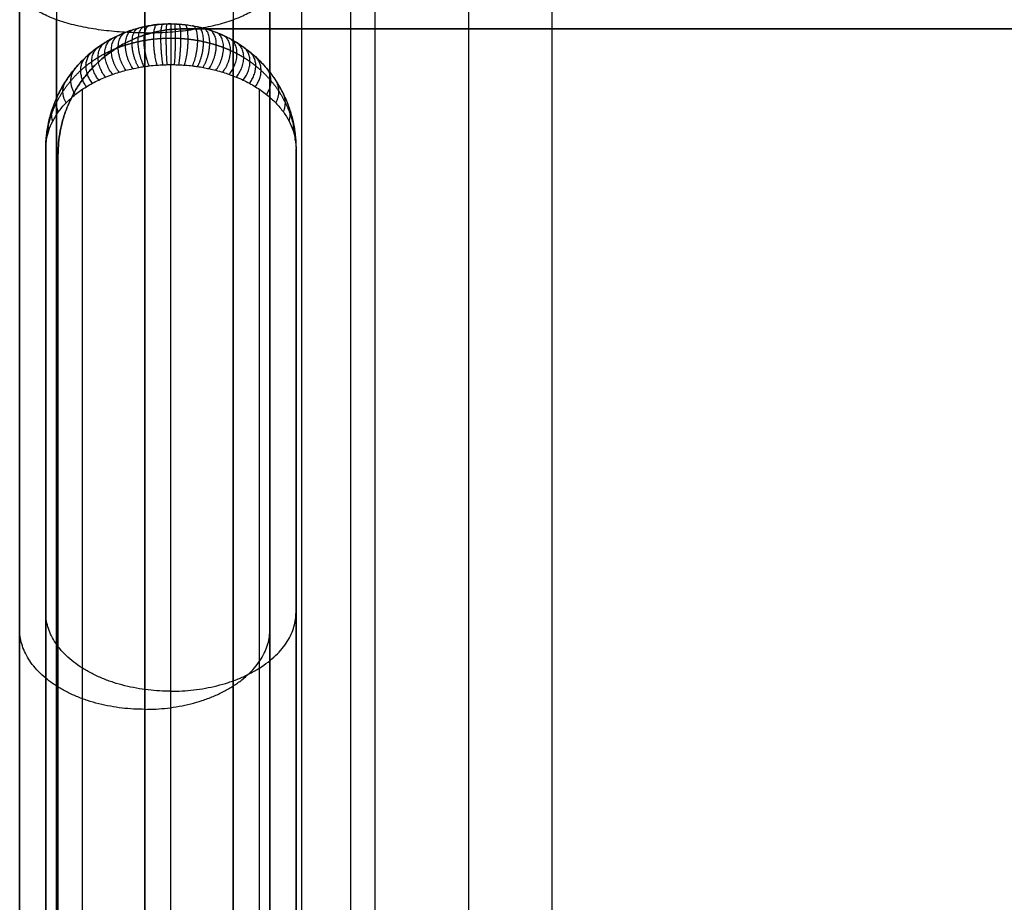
# Model space of a CAD drawing. Header units: millimetres. Extents: x -1267 to 621, y -1022 to -212.
# Tile 2 of 22: x -1267 to -1149, y -916 to -811. Entities that reach past the tile are written whole.
import ezdxf

# ---------------------------------------------------------------- set-up
doc = ezdxf.new("R2010")
doc.units = ezdxf.units.MM
doc.layers.add('Calque 08$Calque 09', color=1, linetype='Continuous', true_color=0xff000e)

msp = doc.modelspace()

# ---------------------------------------------------------------- linework, layer by layer
at = {"layer": 'Calque 08$Calque 09'}
for p, q in [((-1213, -1002.1, 63.69), (-1213, -232.1, 63.69)), ((-1203, -992.1, 423.69), (-1203, -242.1, 423.69)), ((-1266.84, -731.55, 510.36), (-1266.84, -931.45, 510.36)), ((-1236.84, -731.55, 510.36), (-1236.84, -931.45, 510.36)), ((-1247.23, -811.61, 63.69), (-1247.23, -811.61, 13.69)), ((602.7, -811.61, 37.44), (-1247.23, -811.61, 37.44)), ((-1263.71, -826.01, 597.63), (-1263.71, -826.01, 15.36)), ((-1233.71, -826.01, 597.63), (-1233.71, -826.01, 15.36))]:
    msp.add_line(p, q, dxfattribs=at)
for points in [[(-1233, -1007.1, 83.69), (-1233, -617.1, 83.69), (-1233, -227.1, 83.69)], [(-1233, -1007.1, 393.69), (-1233, -617.1, 393.69), (-1233, -227.1, 393.69)], [(-1233, -1007.1, 243.69), (-1233, -617.1, 243.69), (-1233, -227.1, 243.69)], [(-1227.15, -1005.64, 69.54), (-1227.15, -617.1, 69.54), (-1227.15, -228.57, 69.54)], [(-1224.22, -1002.71, 414.9), (-1224.22, -617.1, 414.9), (-1224.22, -231.5, 414.9)], [(-1266.84, -869.07, 560.36), (-1266.84, -800.31, 560.36), (-1266.84, -731.55, 560.36)], [(-1262.44, -731.55, 499.76), (-1262.44, -843.61, 499.76), (-1262.44, -955.66, 499.76)], [(-1251.84, -731.55, 495.36), (-1251.84, -848.62, 495.36), (-1251.84, -965.69, 495.36)], [(-1251.84, -812.09, 625.36), (-1251.84, -771.82, 625.36), (-1251.84, -731.55, 625.36)], [(-1241.23, -731.55, 499.76), (-1241.23, -843.61, 499.76), (-1241.23, -955.66, 499.76)], [(-1236.84, -869.07, 560.36), (-1236.84, -800.31, 560.36), (-1236.84, -731.55, 560.36)], [(-1266.84, -931.45, 510.36), (-1266.84, -869.07, 560.36), (-1266.84, -806.7, 610.36)], [(-1236.84, -931.45, 510.36), (-1236.84, -869.07, 560.36), (-1236.84, -806.7, 610.36)], [(-1262.44, -957.03, 503.53), (-1262.44, -883.77, 562.25), (-1262.44, -810.51, 620.97)], [(-1241.23, -957.03, 503.53), (-1241.23, -883.77, 562.25), (-1241.23, -810.51, 620.97)], [(-1248.71, -811.01, 622.83), (-1248.71, -811.01, 319.1), (-1248.71, -811.01, 15.36)], [(602.7, -811.61, 63.69), (-322.27, -811.61, 63.69), (-1247.23, -811.61, 63.69)], [(-1247.23, -811.61, 13.69), (-322.27, -811.61, 13.69), (602.7, -811.61, 13.69)], [(-1251.84, -967.63, 500.68), (-1251.84, -889.86, 563.02), (-1251.84, -812.09, 625.36)], [(-1259.31, -815.4, 615.45), (-1259.31, -815.4, 315.41), (-1259.31, -815.4, 15.36)], [(-1238.1, -815.4, 615.45), (-1238.1, -815.4, 315.41), (-1238.1, -815.4, 15.36)], [(-1257.84, -816, 63.69), (-1257.84, -816, 38.69), (-1257.84, -816, 13.69)], [(-1248.71, -971.01, 499.17), (-1248.71, -893.45, 562.17), (-1248.71, -815.9, 625.16)], [(-1259.31, -966.61, 497.08), (-1259.31, -892.74, 557.09), (-1259.31, -818.86, 617.1)], [(-1238.1, -966.61, 497.08), (-1238.1, -892.74, 557.09), (-1238.1, -818.86, 617.1)], [(-1263.71, -956.01, 492.03), (-1263.71, -891.01, 544.83), (-1263.71, -826.01, 597.63)], [(-1263.71, -826.01, 15.36), (-1263.71, -891.01, 15.36), (-1263.71, -956.01, 15.36)], [(-1263.71, -956.01, 199.25), (-1263.71, -891.01, 199.25), (-1263.71, -826.01, 199.25)], [(-1233.71, -956.01, 492.03), (-1233.71, -891.01, 544.83), (-1233.71, -826.01, 597.63)], [(-1233.71, -826.01, 15.36), (-1233.71, -891.01, 15.36), (-1233.71, -956.01, 15.36)], [(-1233.71, -956.01, 199.25), (-1233.71, -891.01, 199.25), (-1233.71, -826.01, 199.25)], [(-1262.23, -956.12, 63.69), (-1262.23, -891.36, 63.69), (-1262.23, -826.61, 63.69)], [(-1262.23, -956.12, 13.69), (-1262.23, -891.36, 13.69), (-1262.23, -826.61, 13.69)], [(-1262.23, -826.61, 63.69), (-1262.23, -826.61, 38.69), (-1262.23, -826.61, 13.69)], [(-1262.23, -956.12, 38.69), (-1262.23, -891.36, 38.69), (-1262.23, -826.61, 38.69)], [(-1263.71, -891.01, 544.83), (-1263.71, -891.01, 280.1), (-1263.71, -891.01, 15.36)], [(-1233.71, -891.01, 544.83), (-1233.71, -891.01, 280.1), (-1233.71, -891.01, 15.36)]]:
    msp.add_open_spline(points, degree=2, dxfattribs=at)
at = {"layer": 'Calque 08$Calque 09', "extrusion": (-3.21885e-14, -0.940927, -0.338609)}
msp.add_open_spline([(-1251.84, -812.09, 625.36), (-1252.65, -812.09, 625.36), (-1254.32, -812.04, 625.23), (-1256.81, -811.82, 624.6), (-1259.24, -811.42, 623.5), (-1261.49, -810.87, 621.95), (-1263.44, -810.16, 620), (-1264.99, -809.35, 617.75), (-1266.07, -808.48, 615.32), (-1266.7, -807.59, 612.84), (-1266.83, -806.99, 611.17), (-1266.84, -806.7, 610.36)], degree=3, knots=[0, 0, 0, 0, 2.429317, 5.000436, 7.694276, 10.481572, 13.32267, 16.169812, 18.971954, 21.680898, 24.256776, 24.256776, 24.256776, 24.256776], dxfattribs=at)
at = {"layer": 'Calque 08$Calque 09', "extrusion": (-1.30253e-13, 0.940927, 0.338609)}
msp.add_open_spline([(-1251.84, -812.09, 625.36), (-1251.03, -812.09, 625.36), (-1249.36, -812.04, 625.23), (-1246.87, -811.82, 624.6), (-1244.43, -811.42, 623.5), (-1242.18, -810.87, 621.95), (-1240.23, -810.16, 620), (-1238.69, -809.35, 617.75), (-1237.6, -808.48, 615.32), (-1236.97, -807.59, 612.84), (-1236.84, -806.99, 611.17), (-1236.84, -806.7, 610.36)], degree=3, knots=[0, 0, 0, 0, 2.429317, 5.000436, 7.694276, 10.481572, 13.32267, 16.169812, 18.971954, 21.680898, 24.256776, 24.256776, 24.256776, 24.256776], dxfattribs=at)
at = {"layer": 'Calque 08$Calque 09'}
for points, knots in [([(-1263.71, -826.01, 597.63), (-1263.71, -825.46, 598.55), (-1263.65, -824.37, 600.38), (-1263.38, -822.72, 603.16), (-1262.91, -821.07, 605.93), (-1262.23, -819.43, 608.68), (-1261.34, -817.85, 611.34), (-1260.23, -816.34, 613.87), (-1259.13, -815.18, 615.82), (-1258.14, -814.33, 617.25), (-1257.38, -813.75, 618.22), (-1256.58, -813.22, 619.11), (-1255.76, -812.76, 619.9), (-1254.94, -812.35, 620.57), (-1254.13, -812.01, 621.15), (-1253.34, -811.73, 621.62), (-1252.6, -811.51, 621.98), (-1251.94, -811.35, 622.25), (-1251.21, -811.21, 622.49), (-1250.46, -811.1, 622.68), (-1249.73, -811.04, 622.78), (-1249.17, -811.01, 622.83), (-1248.86, -811.01, 622.83), (-1248.71, -811.01, 622.83)], [0, 0, 0, 0, 3.044394, 6.106526, 9.233921, 12.334319, 15.39621, 18.316748, 21.130647, 22.404931, 23.626639, 24.818974, 25.938461, 26.894632, 27.804453, 28.656642, 29.353359, 29.94743, 30.480014, 31.280581, 31.849184, 32.261361, 32.614258, 32.614258, 32.614258, 32.614258]), ([(-1248.71, -811.01, 622.83), (-1248.56, -811.01, 622.83), (-1248.24, -811.01, 622.83), (-1247.69, -811.04, 622.78), (-1246.96, -811.1, 622.68), (-1246.21, -811.21, 622.49), (-1245.48, -811.35, 622.25), (-1244.82, -811.51, 621.98), (-1244.08, -811.73, 621.62), (-1243.29, -812.01, 621.15), (-1242.48, -812.35, 620.57), (-1241.66, -812.76, 619.9), (-1240.84, -813.22, 619.11), (-1240.04, -813.75, 618.22), (-1239.28, -814.33, 617.25), (-1238.29, -815.18, 615.82), (-1237.18, -816.34, 613.87), (-1236.08, -817.85, 611.34), (-1235.19, -819.43, 608.68), (-1234.51, -821.07, 605.93), (-1234.04, -822.72, 603.16), (-1233.77, -824.37, 600.38), (-1233.71, -825.46, 598.55), (-1233.71, -826.01, 597.63)], [0, 0, 0, 0, 0.352897, 0.765074, 1.333677, 2.134245, 2.666828, 3.2609, 3.957616, 4.809806, 5.719626, 6.675797, 7.795284, 8.987619, 10.209328, 11.483612, 14.297511, 17.218048, 20.27994, 23.380338, 26.507733, 29.569865, 32.614143, 32.614143, 32.614143, 32.614143]), ([(-1263.71, -826.01, 597.63), (-1263.71, -825.64, 598.63), (-1263.65, -824.9, 600.64), (-1263.38, -823.79, 603.67), (-1262.91, -822.68, 606.7), (-1262.23, -821.57, 609.71), (-1261.34, -820.51, 612.61), (-1260.23, -819.49, 615.37), (-1259.13, -818.71, 617.5), (-1258.14, -818.14, 619.06), (-1257.38, -817.75, 620.12), (-1256.58, -817.39, 621.09), (-1255.76, -817.08, 621.95), (-1254.94, -816.81, 622.69), (-1254.13, -816.58, 623.32), (-1253.34, -816.39, 623.83), (-1252.6, -816.24, 624.23), (-1251.94, -816.13, 624.53), (-1251.21, -816.03, 624.79), (-1250.46, -815.96, 624.99), (-1249.73, -815.92, 625.11), (-1249.17, -815.9, 625.15), (-1248.86, -815.9, 625.16), (-1248.71, -815.9, 625.16)], [0, 0, 0, 0, 3.044394, 6.106526, 9.233921, 12.334319, 15.39621, 18.316748, 21.130647, 22.404931, 23.626639, 24.818974, 25.938461, 26.894632, 27.804453, 28.656642, 29.353359, 29.94743, 30.480014, 31.280581, 31.849184, 32.261361, 32.614258, 32.614258, 32.614258, 32.614258]), ([(-1248.71, -815.9, 625.16), (-1248.56, -815.9, 625.16), (-1248.24, -815.9, 625.15), (-1247.69, -815.92, 625.11), (-1246.96, -815.96, 624.99), (-1246.21, -816.03, 624.79), (-1245.48, -816.13, 624.53), (-1244.82, -816.24, 624.23), (-1244.08, -816.39, 623.83), (-1243.29, -816.58, 623.32), (-1242.48, -816.81, 622.69), (-1241.66, -817.08, 621.95), (-1240.84, -817.39, 621.09), (-1240.04, -817.75, 620.12), (-1239.28, -818.14, 619.06), (-1238.29, -818.71, 617.5), (-1237.18, -819.49, 615.37), (-1236.08, -820.51, 612.61), (-1235.19, -821.57, 609.71), (-1234.51, -822.68, 606.7), (-1234.04, -823.79, 603.67), (-1233.77, -824.9, 600.64), (-1233.71, -825.64, 598.63), (-1233.71, -826.01, 597.63)], [0, 0, 0, 0, 0.352897, 0.765074, 1.333677, 2.134245, 2.666828, 3.2609, 3.957616, 4.809806, 5.719626, 6.675797, 7.795284, 8.987619, 10.209328, 11.483612, 14.297511, 17.218048, 20.27994, 23.380338, 26.507733, 29.569865, 32.614143, 32.614143, 32.614143, 32.614143])]:
    msp.add_open_spline(points, degree=3, knots=knots, dxfattribs=at)
for points, weights in [([(-1248.71, -811.01, 15.36), (-1263.71, -811.01, 15.36), (-1263.71, -826.01, 15.36)], [1, 0.707106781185, 1]), ([(-1248.71, -811.01, 199.25), (-1263.71, -811.01, 199.25), (-1263.71, -826.01, 199.25)], [1, 0.707106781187, 1]), ([(-1247.23, -811.61, 63.69), (-1262.23, -811.61, 63.69), (-1262.23, -826.61, 63.69)], [1, 0.707106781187, 1]), ([(-1262.23, -826.61, 13.69), (-1262.23, -811.61, 13.69), (-1247.23, -811.61, 13.69)], [1, 0.707106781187, 1]), ([(-1262.23, -826.61, 38.69), (-1262.23, -811.61, 38.69), (-1247.23, -811.61, 38.69)], [1, 0.707106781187, 1]), ([(-1248.71, -811.01, 15.36), (-1233.71, -811.01, 15.36), (-1233.71, -826.01, 15.36)], [1, 0.707106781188, 1]), ([(-1248.71, -811.01, 199.25), (-1233.71, -811.01, 199.25), (-1233.71, -826.01, 199.25)], [1, 0.707106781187, 1])]:
    msp.add_rational_spline(points, weights, degree=2, dxfattribs=at)
at = {"layer": 'Calque 08$Calque 09', "extrusion": (0.744508, 0.286862, 0.602841)}
msp.add_rational_spline([(-1254.1, -816.57, 623.32), (-1256.74, -813.03, 624.89), (-1254.1, -812.01, 621.15)], [1, 0.538606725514, 1], degree=2, dxfattribs=at)
at = {"layer": 'Calque 08$Calque 09', "extrusion": (0.802169, 0.256562, 0.539166)}
msp.add_rational_spline([(-1253.28, -816.38, 623.85), (-1255.87, -812.55, 625.89), (-1253.28, -811.72, 621.64)], [1, 0.510259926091, 1], degree=2, dxfattribs=at)
at = {"layer": 'Calque 08$Calque 09', "extrusion": (0.850663, 0.225889, 0.474708)}
msp.add_rational_spline([(-1252.56, -816.24, 624.24), (-1255.02, -812.16, 626.71), (-1252.56, -811.51, 621.99)], [1, 0.48826934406, 1], degree=2, dxfattribs=at)
at = {"layer": 'Calque 08$Calque 09', "extrusion": (0.891317, 0.19481, 0.409393)}
msp.add_rational_spline([(-1251.91, -816.13, 624.53), (-1254.16, -811.84, 627.38), (-1251.91, -811.35, 622.25)], [1, 0.471035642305, 1], degree=2, dxfattribs=at)
at = {"layer": 'Calque 08$Calque 09', "extrusion": (0.925492, 0.16275, 0.34202)}
msp.add_rational_spline([(-1251.31, -816.05, 624.75), (-1253.27, -811.58, 627.93), (-1251.31, -811.23, 622.45)], [1, 0.457338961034, 1], degree=2, dxfattribs=at)
at = {"layer": 'Calque 08$Calque 09', "extrusion": (0.968424, 0.107124, 0.225121)}
msp.add_rational_spline([(-1250.36, -815.96, 625), (-1251.72, -811.25, 628.63), (-1250.36, -811.1, 622.68)], [1, 0.441087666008, 1], degree=2, dxfattribs=at)
at = {"layer": 'Calque 08$Calque 09', "extrusion": (0.989205, 0.062966, 0.132323)}
msp.add_rational_spline([(-1249.66, -815.92, 625.11), (-1250.48, -811.09, 628.96), (-1249.66, -811.04, 622.78)], [1, 0.433582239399, 1], degree=2, dxfattribs=at)
at = {"layer": 'Calque 08$Calque 09', "extrusion": (0.997668, 0.02933, 0.061637)}
msp.add_rational_spline([(-1249.15, -815.9, 625.15), (-1249.54, -811.02, 629.1), (-1249.15, -811.01, 622.82)], [1, 0.430589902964, 1], degree=2, dxfattribs=at)
at = {"layer": 'Calque 08$Calque 09', "extrusion": (1, -9.5808e-11, -2.78312e-10)}
msp.add_rational_spline([(-1248.71, -811.01, 622.83), (-1248.71, -811.01, 629.14), (-1248.71, -815.9, 625.16)], [1, 0.429771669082, 1], degree=2, dxfattribs=at)
at = {"layer": 'Calque 08$Calque 09', "extrusion": (0.997668, -0.02933, -0.061636)}
msp.add_rational_spline([(-1248.27, -815.9, 625.15), (-1247.88, -811.02, 629.1), (-1248.27, -811.01, 622.82)], [1, 0.430589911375, 1], degree=2, dxfattribs=at)
at = {"layer": 'Calque 08$Calque 09', "extrusion": (0.989205, -0.062966, -0.132323)}
msp.add_rational_spline([(-1247.76, -815.92, 625.11), (-1246.93, -811.09, 628.96), (-1247.76, -811.04, 622.78)], [1, 0.433582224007, 1], degree=2, dxfattribs=at)
at = {"layer": 'Calque 08$Calque 09', "extrusion": (0.968424, -0.107124, -0.225121)}
msp.add_rational_spline([(-1247.06, -815.96, 625), (-1245.69, -811.25, 628.63), (-1247.06, -811.1, 622.68)], [1, 0.441087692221, 1], degree=2, dxfattribs=at)
at = {"layer": 'Calque 08$Calque 09', "extrusion": (0.925491, -0.16275, -0.34202)}
msp.add_rational_spline([(-1246.11, -816.05, 624.75), (-1244.15, -811.58, 627.93), (-1246.11, -811.23, 622.45)], [1, 0.457338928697, 1], degree=2, dxfattribs=at)
at = {"layer": 'Calque 08$Calque 09', "extrusion": (0.891319, -0.194808, -0.40939)}
msp.add_rational_spline([(-1245.51, -816.13, 624.53), (-1243.26, -811.84, 627.38), (-1245.51, -811.35, 622.25)], [1, 0.471035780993, 1], degree=2, dxfattribs=at)
at = {"layer": 'Calque 08$Calque 09', "extrusion": (0.850662, -0.22589, -0.474708)}
msp.add_rational_spline([(-1244.86, -816.24, 624.24), (-1242.4, -812.16, 626.71), (-1244.86, -811.51, 621.99)], [1, 0.488269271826, 1], degree=2, dxfattribs=at)
at = {"layer": 'Calque 08$Calque 09', "extrusion": (0.80217, -0.256562, -0.539165)}
msp.add_rational_spline([(-1244.14, -816.38, 623.85), (-1241.54, -812.55, 625.89), (-1244.14, -811.72, 621.64)], [1, 0.510260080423, 1], degree=2, dxfattribs=at)
at = {"layer": 'Calque 08$Calque 09', "extrusion": (0.744508, -0.286862, -0.602842)}
msp.add_rational_spline([(-1243.32, -816.57, 623.32), (-1240.68, -813.03, 624.89), (-1243.32, -812.01, 621.15)], [1, 0.538606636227, 1], degree=2, dxfattribs=at)
at = {"layer": 'Calque 08$Calque 09'}
for points, weights, knots in [([(-1263.71, -826.01, 597.63), (-1263.71, -825.55, 598.59), (-1263.66, -824.63, 600.51), (-1263.43, -823.25, 603.42), (-1263.03, -821.86, 606.35), (-1262.46, -820.47, 609.26), (-1261.7, -819.12, 612.09), (-1260.74, -817.83, 614.81), (-1259.78, -816.81, 616.94), (-1258.9, -816.06, 618.53), (-1258.21, -815.53, 619.63), (-1257.46, -815.04, 620.67), (-1256.68, -814.59, 621.6), (-1255.88, -814.2, 622.43), (-1255.05, -813.85, 623.16), (-1254.22, -813.56, 623.78), (-1253.41, -813.32, 624.28), (-1252.66, -813.14, 624.66), (-1251.81, -812.97, 625.02), (-1250.9, -812.83, 625.3), (-1249.99, -812.76, 625.46), (-1249.3, -812.72, 625.53), (-1248.89, -812.72, 625.54), (-1248.71, -812.72, 625.54)], [1, 0.999999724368, 0.998382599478, 0.990981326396, 0.978324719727, 0.960141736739, 0.936605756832, 0.907877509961, 0.879980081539, 0.855916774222, 0.837959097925, 0.819635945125, 0.801815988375, 0.785022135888, 0.769584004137, 0.755863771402, 0.744516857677, 0.735644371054, 0.727328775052, 0.720771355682, 0.716807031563, 0.715183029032, 0.714885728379, 0.714885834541], [0, 0, 0, 0, 3.044394, 6.106526, 9.233921, 12.334319, 15.39621, 18.316748, 21.130647, 22.404931, 23.626639, 24.818974, 25.938461, 26.894632, 27.804453, 28.656642, 29.353359, 29.94743, 30.480014, 31.280581, 31.849184, 32.261361, 32.614258, 32.614258, 32.614258, 32.614258]), ([(-1248.71, -812.72, 625.54), (-1248.52, -812.72, 625.54), (-1248.12, -812.72, 625.53), (-1247.42, -812.76, 625.46), (-1246.52, -812.83, 625.3), (-1245.61, -812.97, 625.02), (-1244.75, -813.14, 624.66), (-1244, -813.32, 624.28), (-1243.2, -813.56, 623.78), (-1242.36, -813.85, 623.16), (-1241.54, -814.2, 622.43), (-1240.74, -814.59, 621.6), (-1239.96, -815.04, 620.67), (-1239.21, -815.53, 619.63), (-1238.52, -816.06, 618.53), (-1237.64, -816.81, 616.94), (-1236.67, -817.83, 614.81), (-1235.72, -819.12, 612.09), (-1234.96, -820.47, 609.26), (-1234.38, -821.86, 606.35), (-1233.99, -823.25, 603.42), (-1233.76, -824.63, 600.51), (-1233.71, -825.55, 598.59), (-1233.71, -826.01, 597.63)], [0.714885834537, 0.714885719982, 0.715183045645, 0.716807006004, 0.72077140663, 0.72732868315, 0.735644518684, 0.744516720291, 0.755863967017, 0.769583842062, 0.785022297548, 0.801815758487, 0.819636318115, 0.837958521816, 0.855917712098, 0.879979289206, 0.907878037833, 0.93660534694, 0.960141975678, 0.978324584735, 0.990981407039, 0.998382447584, 0.999999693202, 1], [0, 0, 0, 0, 0.352897, 0.765074, 1.333677, 2.134245, 2.666828, 3.2609, 3.957616, 4.809806, 5.719626, 6.675797, 7.795284, 8.987619, 10.209328, 11.483612, 14.297511, 17.218048, 20.27994, 23.380338, 26.507733, 29.569865, 32.614143, 32.614143, 32.614143, 32.614143])]:
    msp.add_rational_spline(points, weights, degree=3, knots=knots, dxfattribs=at)
at = {"layer": 'Calque 08$Calque 09', "extrusion": (0.631844, 0.333045, 0.699896)}
msp.add_rational_spline([(-1255.7, -817.06, 621.99), (-1258.17, -814.04, 622.77), (-1255.7, -812.74, 619.93)], [1, 0.601642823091, 1], degree=2, dxfattribs=at)
at = {"layer": 'Calque 08$Calque 09', "extrusion": (0.686976, 0.312242, 0.656177)}
msp.add_rational_spline([(-1254.91, -816.8, 622.69), (-1257.5, -813.53, 623.84), (-1254.91, -812.35, 620.58)], [1, 0.569469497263, 1], degree=2, dxfattribs=at)
at = {"layer": 'Calque 08$Calque 09', "extrusion": (0.686977, -0.312242, -0.656177)}
msp.add_rational_spline([(-1242.5, -816.8, 622.69), (-1239.92, -813.53, 623.84), (-1242.5, -812.35, 620.58)], [1, 0.569469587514, 1], degree=2, dxfattribs=at)
at = {"layer": 'Calque 08$Calque 09', "extrusion": (0.631843, -0.333046, -0.699897)}
msp.add_rational_spline([(-1241.71, -817.06, 621.99), (-1239.25, -814.04, 622.77), (-1241.71, -812.74, 619.93)], [1, 0.601642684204, 1], degree=2, dxfattribs=at)
at = {"layer": 'Calque 08$Calque 09', "extrusion": (0.470767, 0.379091, 0.796661)}
msp.add_rational_spline([(-1258.12, -818.13, 619.07), (-1259.96, -815.81, 619.05), (-1258.12, -814.32, 617.26)], [1, 0.710918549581, 1], degree=2, dxfattribs=at)
at = {"layer": 'Calque 08$Calque 09', "extrusion": (0.519854, 0.367059, 0.771375)}
msp.add_rational_spline([(-1257.36, -817.75, 620.12), (-1259.42, -815.21, 620.3), (-1257.36, -813.75, 618.22)], [1, 0.67524052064, 1], degree=2, dxfattribs=at)
at = {"layer": 'Calque 08$Calque 09', "extrusion": (0.574112, 0.351814, 0.739339)}
msp.add_rational_spline([(-1256.55, -817.39, 621.11), (-1258.83, -814.61, 621.56), (-1256.55, -813.22, 619.12)], [1, 0.638187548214, 1], degree=2, dxfattribs=at)
at = {"layer": 'Calque 08$Calque 09', "extrusion": (0.574114, -0.351814, -0.739338)}
msp.add_rational_spline([(-1240.87, -817.39, 621.11), (-1238.59, -814.61, 621.56), (-1240.87, -813.22, 619.12)], [1, 0.638187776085, 1], degree=2, dxfattribs=at)
at = {"layer": 'Calque 08$Calque 09', "extrusion": (0.51985, -0.36706, -0.771377)}
msp.add_rational_spline([(-1240.06, -817.75, 620.12), (-1237.99, -815.21, 620.3), (-1240.06, -813.75, 618.22)], [1, 0.675240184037, 1], degree=2, dxfattribs=at)
at = {"layer": 'Calque 08$Calque 09', "extrusion": (0.470781, -0.379088, -0.796654)}
msp.add_rational_spline([(-1239.3, -818.13, 619.07), (-1237.46, -815.81, 619.05), (-1239.3, -814.32, 617.26)], [1, 0.710919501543, 1], degree=2, dxfattribs=at)
at = {"layer": 'Calque 08$Calque 09', "extrusion": (0.425404, 0.388864, 0.8172)}
msp.add_rational_spline([(-1258.83, -818.55, 617.95), (-1260.45, -816.41, 617.78), (-1258.83, -814.94, 616.23)], [1, 0.745567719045, 1], degree=2, dxfattribs=at)
at = {"layer": 'Calque 08$Calque 09', "extrusion": (0.425401, -0.388865, -0.817201)}
msp.add_rational_spline([(-1238.59, -818.55, 617.95), (-1236.97, -816.41, 617.78), (-1238.59, -814.94, 616.23)], [1, 0.745567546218, 1], degree=2, dxfattribs=at)
at = {"layer": 'Calque 08$Calque 09', "extrusion": (0.340916, 0.403942, 0.848886)}
msp.add_rational_spline([(-1260.17, -819.49, 615.39), (-1261.35, -817.73, 615.02), (-1260.17, -816.33, 613.89)], [1, 0.812933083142, 1], degree=2, dxfattribs=at)
at = {"layer": 'Calque 08$Calque 09', "extrusion": (0.340922, -0.403941, -0.848884)}
msp.add_rational_spline([(-1237.25, -819.49, 615.39), (-1236.07, -817.73, 615.02), (-1237.25, -816.33, 613.89)], [1, 0.812933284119, 1], degree=2, dxfattribs=at)
at = {"layer": 'Calque 08$Calque 09', "extrusion": (0.269212, 0.413819, 0.869643)}
msp.add_rational_spline([(-1261.28, -820.49, 612.64), (-1262.09, -819.06, 612.21), (-1261.28, -817.83, 611.37)], [1, 0.87036434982, 1], degree=2, dxfattribs=at)
at = {"layer": 'Calque 08$Calque 09', "extrusion": (0.2692, -0.413821, -0.869646)}
msp.add_rational_spline([(-1236.14, -820.49, 612.64), (-1235.33, -819.06, 612.21), (-1236.14, -817.83, 611.37)], [1, 0.870364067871, 1], degree=2, dxfattribs=at)
at = {"layer": 'Calque 08$Calque 09', "extrusion": (0.205348, 0.420526, 0.883736)}
msp.add_rational_spline([(-1262.19, -821.57, 609.71), (-1262.69, -820.45, 609.3), (-1262.19, -819.42, 608.69)], [1, 0.918155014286, 1], degree=2, dxfattribs=at)
at = {"layer": 'Calque 08$Calque 09', "extrusion": (0.205359, -0.420525, -0.883734)}
msp.add_rational_spline([(-1235.23, -821.57, 609.71), (-1234.73, -820.45, 609.3), (-1235.23, -819.42, 608.69)], [1, 0.918155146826, 1], degree=2, dxfattribs=at)
at = {"layer": 'Calque 08$Calque 09', "extrusion": (0.148276, 0.424933, 0.892998)}
msp.add_rational_spline([(-1262.87, -822.68, 606.7), (-1263.15, -821.85, 606.36), (-1262.87, -821.06, 605.94)], [1, 0.954707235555, 1], degree=2, dxfattribs=at)
at = {"layer": 'Calque 08$Calque 09', "extrusion": (0.148264, -0.424934, -0.893)}
msp.add_rational_spline([(-1234.55, -822.68, 606.7), (-1234.27, -821.85, 606.36), (-1234.55, -821.06, 605.94)], [1, 0.954707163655, 1], degree=2, dxfattribs=at)
at = {"layer": 'Calque 08$Calque 09', "extrusion": (0.095677, 0.427712, 0.898837)}
msp.add_rational_spline([(-1263.35, -823.8, 603.64), (-1263.46, -823.26, 603.4), (-1263.35, -822.73, 603.13)], [1, 0.980367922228, 1], degree=2, dxfattribs=at)
at = {"layer": 'Calque 08$Calque 09', "extrusion": (0.095696, -0.427711, -0.898836)}
msp.add_rational_spline([(-1234.07, -823.8, 603.64), (-1233.95, -823.26, 603.4), (-1234.07, -822.73, 603.13)], [1, 0.98036796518, 1], degree=2, dxfattribs=at)
at = {"layer": 'Calque 08$Calque 09', "extrusion": (0.046963, 0.429209, 0.901984)}
msp.add_rational_spline([(-1263.62, -824.9, 600.63), (-1263.65, -824.64, 600.5), (-1263.62, -824.37, 600.38)], [1, 0.995145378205, 1], degree=2, dxfattribs=at)
at = {"layer": 'Calque 08$Calque 09', "extrusion": (0.046913, -0.42921, -0.901986)}
msp.add_rational_spline([(-1233.8, -824.9, 600.63), (-1233.77, -824.64, 600.5), (-1233.8, -824.37, 600.38)], [1, 0.995145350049, 1], degree=2, dxfattribs=at)
at = {"layer": 'Calque 08$Calque 09', "extrusion": (-4.9227e-13, 0.776036, 0.630689)}
msp.add_rational_spline([(-1248.71, -891.01, 564.15), (-1263.71, -891.01, 564.15), (-1263.71, -881.55, 552.51)], [1, 0.707106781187, 1], degree=2, dxfattribs=at)
at = {"layer": 'Calque 08$Calque 09', "extrusion": (4.68743e-13, 0.776036, 0.630689)}
msp.add_rational_spline([(-1248.71, -891.01, 564.15), (-1233.71, -891.01, 564.15), (-1233.71, -881.55, 552.51)], [1, 0.707106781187, 1], degree=2, dxfattribs=at)
at = {"layer": 'Calque 08$Calque 09', "extrusion": (-5.70642e-13, -0.771924, -0.635714)}
msp.add_rational_spline([(-1251.84, -893.18, 560.36), (-1266.84, -893.18, 560.36), (-1266.84, -883.59, 548.72)], [1, 0.707106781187, 1], degree=2, dxfattribs=at)
at = {"layer": 'Calque 08$Calque 09', "extrusion": (-6.52508e-13, 0.771924, 0.635714)}
msp.add_rational_spline([(-1251.84, -893.18, 560.36), (-1236.84, -893.18, 560.36), (-1236.84, -883.59, 548.72)], [1, 0.707106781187, 1], degree=2, dxfattribs=at)

doc.saveas('drawing.dxf')
